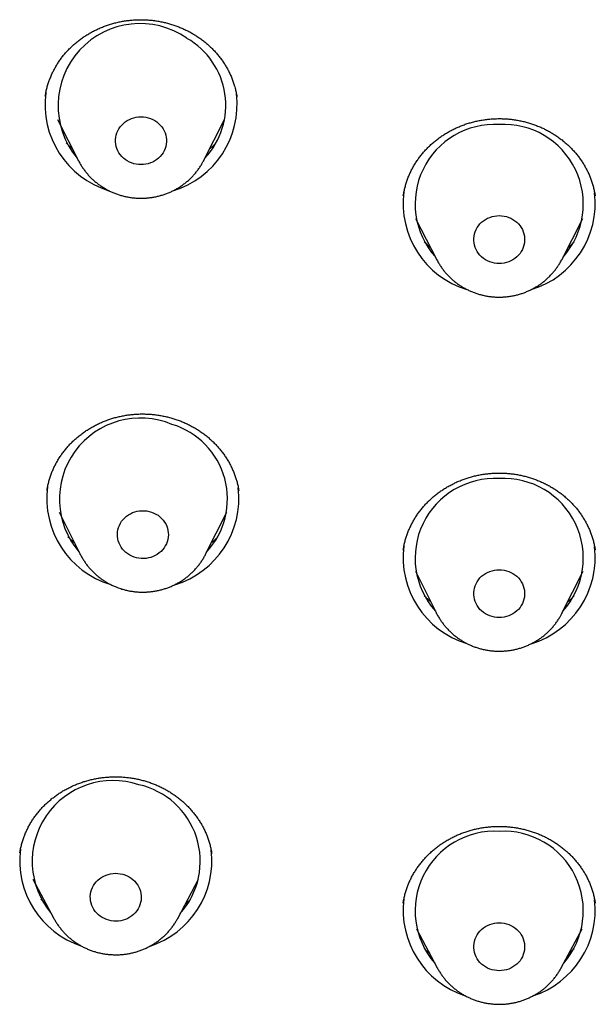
# Model space of a CAD drawing. Header units: millimetres. Extents: x 8 to 459, y 12 to 878.
# Tile 149 of 180: x 235 to 245, y 799 to 816. Entities that reach past the tile are written whole.
import ezdxf

# ---------------------------------------------------------------- set-up
doc = ezdxf.new("R2010")
doc.units = ezdxf.units.MM

msp = doc.modelspace()

# ---------------------------------------------------------------- linework, layer by layer
at = {"color": 7, "linetype": 'Continuous', "lineweight": 30}
for p, q in [((234.984, 814.733), (234.983, 814.729)), ((235.198, 814.317), (235.572, 813.589)), ((237.777, 813.589), (238.151, 814.317)), ((237.777, 813.589), (237.775, 813.585)), ((241.308, 812.978), (241.306, 812.97)), ((244.693, 812.973), (244.692, 812.978)), ((241.524, 812.572), (241.897, 811.844)), ((244.103, 811.844), (244.476, 812.572)), ((241.899, 811.841), (241.897, 811.844)), ((244.103, 811.844), (244.101, 811.841)), ((235.226, 807.389), (235.599, 806.645)), ((237.815, 806.645), (238.188, 807.389)), ((241.307, 806.725), (241.306, 806.717)), ((244.693, 806.72), (244.693, 806.725)), ((241.519, 806.347), (241.892, 805.602)), ((244.108, 805.602), (244.481, 806.347)), ((241.894, 805.598), (241.892, 805.602)), ((244.108, 805.602), (244.106, 805.598)), ((234.765, 800.907), (235.134, 800.215)), ((237.322, 800.215), (237.691, 800.907)), ((241.305, 800.488), (241.304, 800.49)), ((241.306, 800.49), (241.305, 800.483)), ((244.694, 800.486), (244.694, 800.49)), ((241.537, 800.032), (241.906, 799.341)), ((244.094, 799.341), (244.463, 800.032)), ((244.094, 799.341), (244.093, 799.338))]:
    msp.add_line(p, q, dxfattribs=at)
at = {"color": 7, "linetype": 'Continuous', "lineweight": 30, "flags": 128}
for points in [[(236.918, 814.3), (236.953, 814.277), (236.985, 814.25), (237.015, 814.221), (237.041, 814.19), (237.064, 814.156), (237.084, 814.12), (237.1, 814.083), (237.112, 814.044), (237.12, 814.005), (237.124, 813.965), (237.124, 813.924), (237.12, 813.884), (237.112, 813.845), (237.1, 813.806), (237.084, 813.769), (237.064, 813.733), (237.041, 813.699), (237.015, 813.667), (236.985, 813.638), (236.953, 813.612), (236.918, 813.589), (236.881, 813.569), (236.842, 813.552), (236.801, 813.539), (236.76, 813.529), (236.717, 813.523), (236.675, 813.522), (236.632, 813.523), (236.589, 813.529), (236.548, 813.539), (236.507, 813.552), (236.468, 813.569), (236.431, 813.589), (236.396, 813.612), (236.364, 813.638), (236.334, 813.667), (236.308, 813.699), (236.285, 813.733), (236.265, 813.769), (236.249, 813.806), (236.237, 813.845), (236.229, 813.884), (236.225, 813.924), (236.225, 813.965), (236.229, 814.005), (236.237, 814.044), (236.249, 814.083), (236.265, 814.12), (236.285, 814.156), (236.308, 814.19), (236.334, 814.221), (236.364, 814.25), (236.396, 814.277), (236.431, 814.3), (236.468, 814.32), (236.507, 814.337), (236.548, 814.35), (236.589, 814.36), (236.632, 814.365), (236.675, 814.367), (236.717, 814.365), (236.76, 814.36), (236.801, 814.35), (236.842, 814.337), (236.881, 814.32), (236.918, 814.3)], [(235.573, 813.587), (235.573, 813.586), (235.572, 813.589)], [(243, 812.622), (243.043, 812.62), (243.085, 812.614), (243.127, 812.605), (243.167, 812.592), (243.206, 812.575), (243.243, 812.555), (243.278, 812.531), (243.311, 812.505), (243.34, 812.476), (243.367, 812.444), (243.39, 812.411), (243.409, 812.375), (243.425, 812.337), (243.437, 812.299), (243.445, 812.259), (243.449, 812.219), (243.449, 812.179), (243.445, 812.139), (243.437, 812.099), (243.425, 812.061), (243.409, 812.023), (243.39, 811.988), (243.367, 811.954), (243.34, 811.922), (243.311, 811.893), (243.278, 811.867), (243.243, 811.843), (243.206, 811.823), (243.167, 811.806), (243.127, 811.793), (243.085, 811.784), (243.043, 811.778), (243, 811.776), (242.957, 811.778), (242.915, 811.784), (242.873, 811.793), (242.833, 811.806), (242.794, 811.823), (242.757, 811.843), (242.722, 811.867), (242.689, 811.893), (242.66, 811.922), (242.633, 811.954), (242.61, 811.988), (242.591, 812.023), (242.575, 812.061), (242.563, 812.099), (242.555, 812.139), (242.551, 812.179), (242.551, 812.219), (242.555, 812.259), (242.563, 812.299), (242.575, 812.337), (242.591, 812.375), (242.61, 812.411), (242.633, 812.444), (242.66, 812.476), (242.689, 812.505), (242.722, 812.531), (242.757, 812.555), (242.794, 812.575), (242.833, 812.592), (242.873, 812.605), (242.915, 812.614), (242.957, 812.62), (243, 812.622)], [(236.861, 807.388), (236.9, 807.372), (236.938, 807.353), (236.974, 807.331), (237.007, 807.305), (237.037, 807.277), (237.065, 807.246), (237.089, 807.213), (237.11, 807.178), (237.127, 807.141), (237.141, 807.103), (237.15, 807.064), (237.155, 807.024), (237.157, 806.984), (237.154, 806.943), (237.147, 806.904), (237.137, 806.865), (237.122, 806.827), (237.103, 806.791), (237.081, 806.756), (237.056, 806.724), (237.028, 806.694), (236.996, 806.666), (236.962, 806.642), (236.926, 806.621), (236.887, 806.603), (236.847, 806.589), (236.806, 806.578), (236.764, 806.571), (236.721, 806.568), (236.678, 806.568), (236.636, 806.573), (236.594, 806.581), (236.553, 806.593), (236.513, 806.609), (236.476, 806.628), (236.44, 806.65), (236.407, 806.675), (236.376, 806.703), (236.349, 806.734), (236.324, 806.767), (236.304, 806.803), (236.286, 806.839), (236.273, 806.878), (236.264, 806.917), (236.258, 806.957), (236.257, 806.997), (236.26, 807.037), (236.266, 807.077), (236.277, 807.116), (236.292, 807.154), (236.31, 807.19), (236.332, 807.225), (236.358, 807.257), (236.386, 807.287), (236.418, 807.314), (236.452, 807.339), (236.488, 807.36), (236.526, 807.378), (236.566, 807.392), (236.608, 807.403), (236.65, 807.41), (236.693, 807.413), (236.735, 807.412), (236.778, 807.408), (236.82, 807.4), (236.861, 807.388)], [(235.6, 806.642), (235.601, 806.641), (235.599, 806.645)], [(243, 806.37), (243.043, 806.369), (243.085, 806.363), (243.127, 806.353), (243.167, 806.34), (243.206, 806.323), (243.243, 806.303), (243.278, 806.28), (243.311, 806.254), (243.34, 806.225), (243.367, 806.193), (243.39, 806.159), (243.409, 806.123), (243.425, 806.086), (243.437, 806.047), (243.445, 806.008), (243.449, 805.968), (243.449, 805.927), (243.445, 805.887), (243.437, 805.848), (243.425, 805.809), (243.409, 805.772), (243.39, 805.736), (243.367, 805.702), (243.34, 805.671), (243.311, 805.642), (243.278, 805.615), (243.243, 805.592), (243.206, 805.572), (243.167, 805.555), (243.127, 805.542), (243.085, 805.532), (243.043, 805.527), (243, 805.525), (242.957, 805.527), (242.915, 805.532), (242.873, 805.542), (242.833, 805.555), (242.794, 805.572), (242.757, 805.592), (242.722, 805.615), (242.689, 805.642), (242.66, 805.671), (242.633, 805.702), (242.61, 805.736), (242.591, 805.772), (242.575, 805.809), (242.563, 805.848), (242.555, 805.887), (242.551, 805.927), (242.551, 805.968), (242.555, 806.008), (242.563, 806.047), (242.575, 806.086), (242.591, 806.123), (242.61, 806.159), (242.633, 806.193), (242.66, 806.225), (242.689, 806.254), (242.722, 806.28), (242.757, 806.303), (242.794, 806.323), (242.833, 806.34), (242.873, 806.353), (242.915, 806.363), (242.957, 806.369), (243, 806.37)], [(236.35, 800.995), (236.39, 800.982), (236.429, 800.966), (236.467, 800.946), (236.502, 800.923), (236.535, 800.897), (236.565, 800.869), (236.591, 800.837), (236.615, 800.804), (236.635, 800.768), (236.651, 800.731), (236.664, 800.693), (236.673, 800.653), (236.677, 800.613), (236.678, 800.573), (236.674, 800.533), (236.667, 800.493), (236.655, 800.455), (236.64, 800.417), (236.621, 800.381), (236.598, 800.347), (236.572, 800.315), (236.543, 800.285), (236.511, 800.259), (236.476, 800.235), (236.439, 800.214), (236.401, 800.197), (236.36, 800.184), (236.319, 800.174), (236.276, 800.167), (236.234, 800.165), (236.191, 800.166), (236.148, 800.172), (236.107, 800.181), (236.066, 800.193), (236.027, 800.21), (235.99, 800.229), (235.954, 800.252), (235.922, 800.278), (235.892, 800.307), (235.865, 800.338), (235.841, 800.372), (235.821, 800.407), (235.805, 800.445), (235.792, 800.483), (235.784, 800.522), (235.779, 800.562), (235.778, 800.603), (235.782, 800.643), (235.79, 800.682), (235.801, 800.721), (235.816, 800.759), (235.836, 800.795), (235.858, 800.829), (235.884, 800.861), (235.914, 800.89), (235.946, 800.917), (235.98, 800.941), (236.017, 800.961), (236.056, 800.978), (236.096, 800.992), (236.137, 801.002), (236.18, 801.008), (236.223, 801.011), (236.265, 801.009), (236.308, 801.004), (236.35, 800.995)], [(243, 800.136), (243.043, 800.134), (243.085, 800.128), (243.127, 800.119), (243.167, 800.106), (243.206, 800.089), (243.243, 800.069), (243.278, 800.046), (243.311, 800.019), (243.34, 799.99), (243.367, 799.958), (243.39, 799.925), (243.409, 799.889), (243.425, 799.852), (243.437, 799.813), (243.445, 799.773), (243.449, 799.733), (243.449, 799.693), (243.445, 799.653), (243.437, 799.614), (243.425, 799.575), (243.409, 799.538), (243.39, 799.502), (243.367, 799.468), (243.34, 799.436), (243.311, 799.407), (243.278, 799.381), (243.243, 799.357), (243.206, 799.337), (243.167, 799.321), (243.127, 799.307), (243.085, 799.298), (243.043, 799.292), (243, 799.29), (242.957, 799.292), (242.915, 799.298), (242.873, 799.307), (242.833, 799.321), (242.794, 799.337), (242.757, 799.357), (242.722, 799.381), (242.689, 799.407), (242.66, 799.436), (242.633, 799.468), (242.61, 799.502), (242.591, 799.538), (242.575, 799.575), (242.563, 799.614), (242.555, 799.653), (242.551, 799.693), (242.551, 799.733), (242.555, 799.773), (242.563, 799.813), (242.575, 799.852), (242.591, 799.889), (242.61, 799.925), (242.633, 799.958), (242.66, 799.99), (242.689, 800.019), (242.722, 800.046), (242.757, 800.069), (242.794, 800.089), (242.833, 800.106), (242.873, 800.119), (242.915, 800.128), (242.957, 800.134), (243, 800.136)]]:
    msp.add_lwpolyline(points, dxfattribs=at)
at = {"color": 7, "linetype": 'Continuous', "lineweight": 30}
for centre, radius, start, end in [((236.656, 814.567), 1.447, 55.0161, 219.979), ((236.809, 814.57), 1.362, 316.7871, 60.2376), ((236.569, 814.584), 1.591, 172.3643, 253.0854), ((236.775, 814.587), 1.596, 286.8675, 6.7445), ((242.919, 812.829), 1.404, 86.6813, 221.8459), ((243.08, 812.828), 1.405, 318.1967, 93.2761), ((242.894, 812.838), 1.591, 172.5593, 253.0402), ((243.1, 812.842), 1.596, 286.9236, 6.6363), ((236.665, 807.617), 1.432, 67.1897, 220.7789), ((236.823, 807.618), 1.377, 317.1653, 73.2677), ((236.601, 807.63), 1.591, 172.4935, 253.083), ((236.807, 807.633), 1.596, 286.87, 6.6775), ((242.919, 806.577), 1.404, 86.6809, 221.9124), ((243.08, 806.577), 1.405, 318.1302, 93.2765), ((242.894, 806.587), 1.591, 172.6139, 253.0394), ((243.1, 806.591), 1.596, 286.924, 6.6059), ((236.179, 801.222), 1.427, 71.4479, 220.2146), ((236.336, 801.223), 1.384, 318.17, 77.6227), ((242.92, 800.349), 1.405, 86.7435, 221.0829), ((243.08, 800.349), 1.405, 318.9171, 93.2565), ((236.12, 801.234), 1.589, 172.6288, 251.7856), ((236.333, 801.236), 1.593, 287.9375, 6.5547), ((242.892, 800.359), 1.589, 172.7457, 251.8016), ((243.104, 800.361), 1.592, 287.9396, 6.5915)]:
    msp.add_arc(centre, radius, start, end, dxfattribs=at)
for points, knots in [([(234.983, 814.733), (234.985, 814.748), (234.991, 814.787), (235.005, 814.849), (235.024, 814.919), (235.046, 814.988), (235.072, 815.057), (235.101, 815.125), (235.134, 815.191), (235.17, 815.256), (235.208, 815.319), (235.25, 815.38), (235.295, 815.439), (235.342, 815.496), (235.393, 815.551), (235.447, 815.605), (235.503, 815.656), (235.561, 815.704), (235.622, 815.75), (235.685, 815.793), (235.75, 815.833), (235.816, 815.871), (235.885, 815.905), (235.955, 815.937), (236.027, 815.966), (236.1, 815.992), (236.175, 816.014), (236.25, 816.034), (236.327, 816.05), (236.404, 816.063), (236.481, 816.072), (236.559, 816.079), (236.637, 816.082), (236.715, 816.081), (236.793, 816.078), (236.871, 816.071), (236.949, 816.061), (237.026, 816.047), (237.102, 816.03), (237.178, 816.011), (237.252, 815.987), (237.325, 815.961), (237.397, 815.932), (237.467, 815.9), (237.536, 815.865), (237.602, 815.827), (237.667, 815.786), (237.73, 815.742), (237.79, 815.696), (237.848, 815.648), (237.904, 815.597), (237.957, 815.544), (238.008, 815.488), (238.056, 815.43), (238.101, 815.371), (238.142, 815.31), (238.181, 815.247), (238.217, 815.182), (238.249, 815.116), (238.278, 815.049), (238.304, 814.98), (238.327, 814.911), (238.345, 814.84), (238.36, 814.775), (238.366, 814.734), (238.369, 814.717)], [0, 0, 0, 0, 0.010241, 0.02631, 0.042409, 0.058611, 0.074888, 0.091198, 0.107496, 0.123731, 0.139863, 0.155882, 0.171864, 0.187914, 0.204021, 0.22016, 0.236306, 0.252426, 0.268493, 0.284484, 0.300426, 0.316323, 0.332305, 0.348275, 0.36424, 0.380207, 0.396181, 0.412169, 0.428174, 0.444111, 0.460018, 0.47591, 0.491796, 0.507688, 0.523592, 0.539515, 0.555467, 0.571431, 0.587325, 0.603233, 0.619164, 0.635113, 0.651074, 0.667044, 0.683016, 0.698986, 0.714931, 0.730866, 0.746833, 0.762829, 0.778848, 0.794886, 0.810938, 0.826999, 0.843069, 0.85913, 0.875213, 0.891308, 0.907418, 0.923553, 0.939719, 0.955925, 0.972179, 0.988436, 1, 1, 1, 1]), ([(241.306, 812.971), (241.306, 812.975), (241.31, 813.003), (241.32, 813.055), (241.337, 813.127), (241.357, 813.197), (241.381, 813.267), (241.408, 813.335), (241.438, 813.401), (241.472, 813.467), (241.509, 813.531), (241.549, 813.593), (241.592, 813.653), (241.638, 813.712), (241.688, 813.769), (241.739, 813.823), (241.794, 813.876), (241.851, 813.926), (241.91, 813.973), (241.972, 814.018), (242.035, 814.06), (242.101, 814.099), (242.168, 814.136), (242.238, 814.17), (242.309, 814.2), (242.381, 814.228), (242.455, 814.253), (242.53, 814.274), (242.605, 814.292), (242.682, 814.308), (242.759, 814.319), (242.837, 814.328), (242.915, 814.333), (242.994, 814.335), (243.072, 814.334), (243.15, 814.329), (243.228, 814.321), (243.305, 814.31), (243.382, 814.295), (243.458, 814.277), (243.533, 814.257), (243.607, 814.232), (243.679, 814.205), (243.75, 814.175), (243.82, 814.142), (243.887, 814.106), (243.953, 814.067), (244.017, 814.026), (244.079, 813.981), (244.139, 813.934), (244.196, 813.885), (244.251, 813.833), (244.303, 813.779), (244.352, 813.723), (244.399, 813.665), (244.442, 813.605), (244.483, 813.544), (244.52, 813.48), (244.555, 813.415), (244.586, 813.349), (244.614, 813.281), (244.638, 813.212), (244.659, 813.143), (244.676, 813.072), (244.688, 813.015), (244.693, 812.982), (244.694, 812.973)], [0, 0, 0, 0, 0.002865, 0.019111, 0.035373, 0.051617, 0.067816, 0.083943, 0.100016, 0.116025, 0.132124, 0.148205, 0.164273, 0.180333, 0.196391, 0.212453, 0.228525, 0.244519, 0.260476, 0.276406, 0.292321, 0.308229, 0.324139, 0.34006, 0.355999, 0.371938, 0.387814, 0.403683, 0.419567, 0.435462, 0.451362, 0.46726, 0.483153, 0.499036, 0.514886, 0.530711, 0.546558, 0.562424, 0.578305, 0.594195, 0.610089, 0.62598, 0.641869, 0.657735, 0.67362, 0.689503, 0.705394, 0.721299, 0.737229, 0.753191, 0.769197, 0.785227, 0.801182, 0.817136, 0.833104, 0.849092, 0.865107, 0.881153, 0.897237, 0.91336, 0.929373, 0.945429, 0.961568, 0.977765, 0.993994, 1, 1, 1, 1]), ([(235.462, 813.802), (235.443, 813.819), (235.406, 813.851), (235.371, 813.885), (235.354, 813.902)], [0, 0, 0, 0, 0.505949, 1, 1, 1, 1]), ([(237.994, 813.9), (237.989, 813.895), (237.966, 813.872), (237.93, 813.838), (237.898, 813.811), (237.886, 813.8)], [0, 0, 0, 0, 0.150291, 0.667582, 1, 1, 1, 1]), ([(235.573, 813.587), (235.577, 813.58), (235.59, 813.553), (235.616, 813.509), (235.652, 813.454), (235.691, 813.402), (235.732, 813.351), (235.777, 813.303), (235.824, 813.257), (235.873, 813.214), (235.925, 813.174), (235.974, 813.139), (236.007, 813.119), (236.021, 813.11)], [0, 0, 0, 0, 0.037017, 0.135353, 0.233786, 0.332326, 0.430978, 0.529748, 0.628638, 0.72765, 0.826784, 0.926039, 1, 1, 1, 1]), ([(236.021, 813.11), (236.034, 813.102), (236.066, 813.084), (236.118, 813.056), (236.179, 813.029), (236.241, 813.004), (236.304, 812.983), (236.369, 812.966), (236.434, 812.951), (236.5, 812.94), (236.567, 812.933), (236.634, 812.929), (236.701, 812.929), (236.769, 812.932), (236.835, 812.939), (236.902, 812.949), (236.968, 812.963), (237.032, 812.98), (237.096, 813), (237.159, 813.024), (237.22, 813.051), (237.28, 813.082), (237.337, 813.115), (237.393, 813.151), (237.446, 813.191), (237.498, 813.233), (237.546, 813.277), (237.593, 813.324), (237.636, 813.374), (237.676, 813.426), (237.714, 813.479), (237.747, 813.532), (237.766, 813.568), (237.775, 813.584)], [0, 0, 0, 0, 0.021944, 0.054614, 0.087305, 0.120028, 0.152781, 0.185561, 0.218366, 0.251193, 0.284038, 0.316898, 0.349771, 0.382653, 0.41554, 0.448428, 0.481314, 0.514194, 0.547065, 0.579923, 0.612765, 0.645586, 0.678384, 0.711155, 0.743896, 0.776604, 0.809276, 0.841911, 0.874506, 0.907059, 0.939571, 0.972041, 1, 1, 1, 1]), ([(241.788, 812.056), (241.772, 812.07), (241.737, 812.1), (241.7, 812.135), (241.679, 812.156), (241.676, 812.16)], [0, 0, 0, 0, 0.410319, 0.912428, 1, 1, 1, 1]), ([(244.322, 812.158), (244.319, 812.155), (244.298, 812.133), (244.262, 812.099), (244.227, 812.07), (244.212, 812.057)], [0, 0, 0, 0, 0.090959, 0.602215, 1, 1, 1, 1]), ([(241.899, 811.841), (241.905, 811.829), (241.921, 811.798), (241.951, 811.749), (241.987, 811.695), (242.027, 811.643), (242.069, 811.593), (242.114, 811.546), (242.162, 811.501), (242.212, 811.458), (242.264, 811.418), (242.319, 811.381), (242.376, 811.347), (242.434, 811.316), (242.495, 811.288), (242.557, 811.263), (242.62, 811.241), (242.684, 811.223), (242.749, 811.208), (242.816, 811.196), (242.882, 811.189), (242.944, 811.184), (242.983, 811.184), (243, 811.184)], [0, 0, 0, 0, 0.030474, 0.079048, 0.127671, 0.176348, 0.225082, 0.273873, 0.322725, 0.371637, 0.420609, 0.46964, 0.518728, 0.567872, 0.617067, 0.666312, 0.715603, 0.764935, 0.814305, 0.863708, 0.91314, 0.962596, 1, 1, 1, 1]), ([(243, 811.184), (243.015, 811.184), (243.052, 811.184), (243.112, 811.188), (243.178, 811.196), (243.245, 811.207), (243.31, 811.221), (243.375, 811.239), (243.438, 811.261), (243.5, 811.286), (243.561, 811.313), (243.62, 811.345), (243.677, 811.379), (243.733, 811.416), (243.786, 811.456), (243.836, 811.499), (243.884, 811.544), (243.93, 811.592), (243.972, 811.642), (244.012, 811.694), (244.049, 811.748), (244.078, 811.797), (244.095, 811.829), (244.101, 811.841)], [0, 0, 0, 0, 0.0327434, 0.082251, 0.1317679, 0.1812853, 0.2307981, 0.2803009, 0.3297882, 0.3792547, 0.4286951, 0.4781038, 0.5274759, 0.5768061, 0.62609, 0.675323, 0.7245015, 0.7736222, 0.8226825, 0.8716805, 0.9206154, 0.9694869, 1, 1, 1, 1]), ([(235.014, 807.771), (235.017, 807.791), (235.024, 807.834), (235.039, 807.9), (235.058, 807.971), (235.081, 808.04), (235.107, 808.108), (235.136, 808.174), (235.169, 808.24), (235.205, 808.304), (235.244, 808.367), (235.287, 808.428), (235.332, 808.487), (235.38, 808.544), (235.431, 808.599), (235.484, 808.651), (235.54, 808.701), (235.599, 808.749), (235.66, 808.794), (235.723, 808.837), (235.788, 808.877), (235.855, 808.914), (235.924, 808.949), (235.995, 808.98), (236.067, 809.008), (236.14, 809.034), (236.214, 809.056), (236.289, 809.075), (236.366, 809.09), (236.443, 809.103), (236.52, 809.112), (236.598, 809.118), (236.677, 809.121), (236.755, 809.12), (236.833, 809.116), (236.911, 809.109), (236.988, 809.099), (237.065, 809.085), (237.142, 809.068), (237.217, 809.048), (237.291, 809.025), (237.364, 808.998), (237.435, 808.969), (237.505, 808.937), (237.574, 808.902), (237.64, 808.864), (237.705, 808.823), (237.768, 808.779), (237.828, 808.733), (237.886, 808.684), (237.941, 808.634), (237.994, 808.58), (238.044, 808.525), (238.092, 808.468), (238.136, 808.408), (238.178, 808.347), (238.217, 808.284), (238.252, 808.219), (238.284, 808.153), (238.313, 808.086), (238.339, 808.018), (238.361, 807.949), (238.379, 807.879), (238.393, 807.816), (238.399, 807.777), (238.401, 807.762)], [0, 0, 0, 0, 0.013086, 0.029425, 0.045707, 0.061893, 0.077964, 0.094001, 0.110109, 0.126274, 0.14247, 0.158673, 0.174847, 0.190969, 0.207013, 0.223004, 0.23892, 0.254936, 0.270936, 0.286924, 0.302909, 0.318897, 0.334895, 0.350904, 0.36684, 0.382746, 0.398632, 0.414508, 0.430385, 0.44627, 0.462171, 0.478096, 0.494028, 0.509894, 0.525764, 0.541654, 0.557559, 0.573474, 0.589393, 0.60531, 0.621221, 0.637105, 0.652971, 0.668865, 0.684784, 0.700722, 0.716675, 0.732638, 0.748607, 0.76458, 0.780539, 0.79652, 0.812509, 0.828513, 0.84454, 0.860598, 0.876697, 0.892846, 0.909018, 0.925117, 0.941224, 0.957346, 0.973489, 0.989658, 1, 1, 1, 1]), ([(241.305, 806.717), (241.306, 806.721), (241.31, 806.75), (241.32, 806.802), (241.336, 806.873), (241.357, 806.943), (241.38, 807.012), (241.407, 807.08), (241.438, 807.146), (241.471, 807.211), (241.508, 807.275), (241.548, 807.337), (241.591, 807.397), (241.638, 807.456), (241.687, 807.512), (241.738, 807.567), (241.793, 807.619), (241.85, 807.669), (241.909, 807.716), (241.97, 807.761), (242.034, 807.803), (242.1, 807.842), (242.167, 807.878), (242.236, 807.912), (242.307, 807.943), (242.38, 807.97), (242.453, 807.995), (242.528, 808.016), (242.604, 808.035), (242.68, 808.05), (242.758, 808.062), (242.836, 808.07), (242.914, 808.076), (242.992, 808.078), (243.07, 808.076), (243.148, 808.072), (243.226, 808.064), (243.303, 808.053), (243.38, 808.038), (243.456, 808.021), (243.531, 808), (243.605, 807.976), (243.677, 807.949), (243.749, 807.919), (243.818, 807.886), (243.886, 807.85), (243.952, 807.812), (244.016, 807.77), (244.078, 807.726), (244.137, 807.679), (244.195, 807.63), (244.25, 807.579), (244.302, 807.525), (244.351, 807.469), (244.398, 807.412), (244.441, 807.352), (244.482, 807.291), (244.52, 807.227), (244.554, 807.163), (244.585, 807.096), (244.613, 807.029), (244.637, 806.961), (244.659, 806.891), (244.676, 806.821), (244.688, 806.764), (244.693, 806.73), (244.694, 806.72)], [0, 0, 0, 0, 0.002839, 0.019087, 0.035352, 0.051599, 0.067799, 0.083928, 0.100003, 0.116007, 0.132104, 0.148182, 0.164245, 0.180299, 0.19635, 0.212404, 0.228466, 0.244451, 0.260399, 0.276319, 0.292222, 0.308118, 0.324015, 0.339923, 0.355848, 0.371774, 0.387637, 0.403491, 0.41936, 0.43524, 0.451125, 0.467008, 0.482886, 0.498754, 0.51459, 0.530399, 0.54623, 0.562081, 0.577946, 0.593821, 0.609699, 0.625576, 0.64145, 0.657302, 0.673173, 0.689042, 0.704919, 0.720811, 0.736726, 0.752675, 0.768668, 0.784688, 0.800634, 0.816579, 0.832538, 0.848518, 0.864525, 0.880565, 0.896643, 0.912762, 0.928772, 0.944825, 0.960962, 0.977159, 0.993389, 1, 1, 1, 1]), ([(235.498, 806.846), (235.479, 806.862), (235.441, 806.895), (235.404, 806.93), (235.386, 806.949), (235.385, 806.95)], [0, 0, 0, 0, 0.482879, 0.981194, 1, 1, 1, 1]), ([(238.029, 806.949), (238.023, 806.944), (238.001, 806.92), (237.963, 806.885), (237.929, 806.856), (237.915, 806.844)], [0, 0, 0, 0, 0.1457184, 0.637504, 1, 1, 1, 1]), ([(235.601, 806.642), (235.606, 806.631), (235.621, 806.602), (235.649, 806.554), (235.685, 806.5), (235.723, 806.447), (235.765, 806.397), (235.809, 806.349), (235.856, 806.303), (235.906, 806.26), (235.958, 806.219), (236.012, 806.181), (236.068, 806.146), (236.127, 806.114), (236.186, 806.086), (236.243, 806.062), (236.279, 806.049), (236.295, 806.043)], [0, 0, 0, 0, 0.0380517, 0.1074984, 0.1770145, 0.2466057, 0.3162765, 0.3860303, 0.4558692, 0.5257942, 0.5958053, 0.6659012, 0.7360798, 0.8063381, 0.8766723, 0.947078, 1, 1, 1, 1]), ([(236.295, 806.043), (236.309, 806.039), (236.345, 806.027), (236.402, 806.011), (236.467, 805.997), (236.534, 805.986), (236.6, 805.979), (236.667, 805.975), (236.735, 805.975), (236.802, 805.978), (236.869, 805.985), (236.935, 805.995), (237.001, 806.009), (237.066, 806.026), (237.129, 806.046), (237.192, 806.07), (237.253, 806.097), (237.312, 806.128), (237.37, 806.161), (237.426, 806.198), (237.479, 806.237), (237.531, 806.279), (237.579, 806.324), (237.625, 806.371), (237.669, 806.42), (237.709, 806.472), (237.747, 806.526), (237.781, 806.581), (237.803, 806.621), (237.814, 806.643), (237.814, 806.645)], [0, 0, 0, 0, 0.0248888, 0.0622882, 0.0997057, 0.1371479, 0.1746113, 0.2120924, 0.2495876, 0.287093, 0.3246038, 0.3621161, 0.3996257, 0.4371288, 0.4746212, 0.5120989, 0.5495578, 0.5869937, 0.6244028, 0.6617812, 0.6991252, 0.7364316, 0.7736974, 0.8109199, 0.848097, 0.8852274, 0.9223099, 0.9593445, 0.9963315, 1, 1, 1, 1]), ([(241.792, 805.803), (241.775, 805.817), (241.74, 805.847), (241.701, 805.883), (241.68, 805.905), (241.676, 805.909)], [0, 0, 0, 0, 0.406946, 0.890855, 1, 1, 1, 1]), ([(244.323, 805.908), (244.32, 805.905), (244.299, 805.883), (244.261, 805.848), (244.225, 805.817), (244.209, 805.803)], [0, 0, 0, 0, 0.089129, 0.58051, 1, 1, 1, 1]), ([(241.895, 805.598), (241.902, 805.583), (241.92, 805.549), (241.951, 805.498), (241.987, 805.444), (242.027, 805.392), (242.069, 805.342), (242.114, 805.294), (242.162, 805.249), (242.212, 805.207), (242.264, 805.167), (242.319, 805.13), (242.376, 805.095), (242.434, 805.064), (242.495, 805.036), (242.557, 805.011), (242.62, 804.99), (242.684, 804.971), (242.749, 804.956), (242.816, 804.945), (242.882, 804.937), (242.944, 804.933), (242.983, 804.932), (243, 804.932)], [0, 0, 0, 0, 0.037451, 0.085676, 0.133949, 0.182276, 0.230659, 0.279099, 0.3276, 0.376159, 0.424779, 0.473457, 0.522192, 0.570982, 0.619823, 0.668714, 0.71765, 0.766627, 0.815641, 0.864689, 0.913765, 0.962865, 1, 1, 1, 1]), ([(243, 804.932), (243.015, 804.932), (243.052, 804.933), (243.112, 804.937), (243.178, 804.944), (243.245, 804.955), (243.31, 804.97), (243.375, 804.988), (243.438, 805.009), (243.5, 805.034), (243.561, 805.062), (243.62, 805.093), (243.677, 805.127), (243.733, 805.164), (243.786, 805.204), (243.836, 805.247), (243.884, 805.292), (243.93, 805.34), (243.972, 805.39), (244.012, 805.443), (244.049, 805.497), (244.08, 805.549), (244.098, 805.583), (244.106, 805.598)], [0, 0, 0, 0, 0.0324937, 0.0816237, 0.1307629, 0.1799027, 0.2290379, 0.2781631, 0.327273, 0.3763623, 0.4254256, 0.4744575, 0.523453, 0.572407, 0.621315, 0.6701726, 0.718976, 0.7677221, 0.8164082, 0.8650325, 0.9135942, 0.962093, 1, 1, 1, 1]), ([(234.534, 801.37), (234.535, 801.373), (234.538, 801.4), (234.548, 801.45), (234.565, 801.52), (234.585, 801.59), (234.608, 801.658), (234.636, 801.725), (234.666, 801.792), (234.7, 801.857), (234.737, 801.921), (234.777, 801.983), (234.821, 802.043), (234.867, 802.101), (234.916, 802.157), (234.967, 802.21), (235.021, 802.262), (235.078, 802.311), (235.137, 802.358), (235.199, 802.403), (235.263, 802.444), (235.329, 802.484), (235.397, 802.52), (235.466, 802.553), (235.537, 802.583), (235.609, 802.611), (235.682, 802.635), (235.757, 802.656), (235.833, 802.674), (235.909, 802.689), (235.987, 802.7), (236.065, 802.708), (236.143, 802.713), (236.221, 802.715), (236.299, 802.714), (236.377, 802.709), (236.455, 802.701), (236.533, 802.689), (236.609, 802.675), (236.685, 802.657), (236.76, 802.636), (236.834, 802.612), (236.906, 802.585), (236.977, 802.555), (237.047, 802.522), (237.115, 802.486), (237.181, 802.447), (237.245, 802.405), (237.307, 802.361), (237.367, 802.315), (237.424, 802.266), (237.478, 802.214), (237.531, 802.161), (237.58, 802.105), (237.627, 802.047), (237.671, 801.987), (237.711, 801.926), (237.749, 801.862), (237.784, 801.798), (237.815, 801.732), (237.843, 801.665), (237.867, 801.597), (237.888, 801.527), (237.906, 801.457), (237.918, 801.401), (237.922, 801.368), (237.924, 801.358)], [0, 0, 0, 0, 0.00196, 0.018256, 0.034459, 0.050547, 0.066602, 0.08273, 0.098915, 0.115133, 0.131358, 0.147555, 0.163699, 0.179766, 0.195778, 0.211705, 0.227735, 0.243746, 0.259744, 0.275736, 0.291728, 0.307727, 0.323737, 0.339672, 0.355576, 0.371457, 0.387326, 0.403192, 0.419066, 0.434954, 0.450863, 0.46678, 0.482631, 0.498482, 0.514351, 0.530235, 0.546127, 0.562021, 0.577913, 0.593799, 0.609657, 0.625493, 0.641355, 0.657241, 0.673145, 0.689063, 0.70499, 0.720921, 0.736855, 0.752774, 0.768714, 0.784661, 0.800621, 0.816603, 0.832615, 0.848668, 0.86477, 0.880902, 0.896964, 0.91303, 0.929114, 0.945222, 0.961357, 0.977525, 0.993727, 1, 1, 1, 1]), ([(241.304, 800.483), (241.305, 800.487), (241.308, 800.515), (241.319, 800.566), (241.335, 800.637), (241.355, 800.707), (241.379, 800.776), (241.406, 800.844), (241.436, 800.91), (241.47, 800.975), (241.507, 801.038), (241.547, 801.1), (241.59, 801.16), (241.636, 801.219), (241.685, 801.275), (241.736, 801.329), (241.791, 801.381), (241.848, 801.431), (241.907, 801.478), (241.968, 801.523), (242.032, 801.565), (242.097, 801.604), (242.165, 801.64), (242.234, 801.674), (242.305, 801.705), (242.377, 801.732), (242.451, 801.757), (242.525, 801.778), (242.601, 801.797), (242.678, 801.812), (242.755, 801.824), (242.833, 801.832), (242.911, 801.838), (242.989, 801.84), (243.068, 801.839), (243.146, 801.834), (243.223, 801.826), (243.301, 801.815), (243.377, 801.801), (243.453, 801.784), (243.528, 801.763), (243.602, 801.74), (243.675, 801.713), (243.746, 801.683), (243.816, 801.65), (243.883, 801.615), (243.949, 801.576), (244.013, 801.535), (244.075, 801.492), (244.135, 801.445), (244.193, 801.396), (244.248, 801.345), (244.3, 801.292), (244.35, 801.236), (244.396, 801.179), (244.44, 801.12), (244.481, 801.058), (244.519, 800.996), (244.553, 800.931), (244.585, 800.865), (244.613, 800.798), (244.637, 800.73), (244.658, 800.661), (244.676, 800.591), (244.688, 800.532), (244.693, 800.497), (244.695, 800.486)], [0, 0, 0, 0, 0.002701, 0.01895, 0.035214, 0.051461, 0.067661, 0.08379, 0.099863, 0.115861, 0.131952, 0.148023, 0.164078, 0.180123, 0.196163, 0.212205, 0.228255, 0.244229, 0.260163, 0.276069, 0.291957, 0.307836, 0.323716, 0.339606, 0.355513, 0.371421, 0.387268, 0.403102, 0.418952, 0.434812, 0.450677, 0.466541, 0.4824, 0.498248, 0.514065, 0.529854, 0.545665, 0.561495, 0.57734, 0.593195, 0.609054, 0.624911, 0.640766, 0.6566, 0.672451, 0.688302, 0.704161, 0.720035, 0.735933, 0.751863, 0.767838, 0.783844, 0.799779, 0.815709, 0.831655, 0.847623, 0.863619, 0.879649, 0.895717, 0.911828, 0.927928, 0.943881, 0.960013, 0.976205, 0.992434, 1, 1, 1, 1]), ([(234.999, 800.468), (234.987, 800.479), (234.955, 800.506), (234.925, 800.535), (234.907, 800.553), (234.907, 800.553)], [0, 0, 0, 0, 0.388086, 0.995278, 1, 1, 1, 1]), ([(237.548, 800.551), (237.542, 800.545), (237.518, 800.52), (237.487, 800.492), (237.461, 800.47), (237.455, 800.465)], [0, 0, 0, 0, 0.208378, 0.808593, 1, 1, 1, 1]), ([(235.135, 800.215), (235.14, 800.206), (235.155, 800.178), (235.183, 800.132), (235.22, 800.078), (235.259, 800.026), (235.302, 799.977), (235.347, 799.929), (235.395, 799.884), (235.446, 799.842), (235.499, 799.803), (235.554, 799.766), (235.611, 799.732), (235.669, 799.701), (235.73, 799.673), (235.792, 799.649), (235.85, 799.629), (235.888, 799.619), (235.904, 799.614)], [0, 0, 0, 0, 0.03195, 0.097053, 0.162223, 0.227466, 0.292784, 0.358181, 0.423658, 0.489216, 0.554854, 0.620571, 0.686365, 0.752232, 0.818169, 0.884172, 0.950234, 1, 1, 1, 1]), ([(235.904, 799.614), (235.918, 799.611), (235.954, 799.602), (236.013, 799.59), (236.079, 799.581), (236.146, 799.575), (236.213, 799.572), (236.28, 799.573), (236.347, 799.577), (236.414, 799.585), (236.48, 799.597), (236.546, 799.612), (236.61, 799.63), (236.673, 799.652), (236.736, 799.677), (236.796, 799.706), (236.855, 799.737), (236.912, 799.772), (236.967, 799.809), (237.019, 799.849), (237.07, 799.892), (237.118, 799.938), (237.163, 799.986), (237.205, 800.036), (237.244, 800.089), (237.281, 800.143), (237.306, 800.186), (237.319, 800.21), (237.322, 800.216)], [0, 0, 0, 0, 0.026672, 0.066843, 0.107031, 0.147241, 0.187468, 0.227709, 0.267959, 0.308213, 0.348467, 0.388717, 0.428958, 0.469187, 0.509397, 0.549586, 0.589749, 0.629882, 0.66998, 0.71004, 0.750058, 0.790032, 0.829958, 0.869835, 0.909662, 0.949437, 0.98916, 1, 1, 1, 1]), ([(241.772, 799.592), (241.762, 799.601), (241.732, 799.626), (241.7, 799.656), (241.68, 799.678), (241.676, 799.681)], [0, 0, 0, 0, 0.306655, 0.885639, 1, 1, 1, 1]), ([(244.323, 799.68), (244.318, 799.675), (244.295, 799.652), (244.264, 799.622), (244.236, 799.599), (244.228, 799.592)], [0, 0, 0, 0, 0.166962, 0.755122, 1, 1, 1, 1]), ([(241.907, 799.34), (241.911, 799.333), (241.924, 799.307), (241.951, 799.263), (241.987, 799.209), (242.027, 799.157), (242.069, 799.107), (242.114, 799.06), (242.162, 799.015), (242.212, 798.972), (242.264, 798.932), (242.319, 798.895), (242.376, 798.861), (242.434, 798.83), (242.495, 798.802), (242.557, 798.777), (242.62, 798.755), (242.684, 798.737), (242.749, 798.722), (242.816, 798.711), (242.882, 798.703), (242.944, 798.698), (242.983, 798.698), (243, 798.698)], [0, 0, 0, 0, 0.017896, 0.0671, 0.116354, 0.165663, 0.215028, 0.264453, 0.313939, 0.363485, 0.413092, 0.462759, 0.512484, 0.562265, 0.612099, 0.661983, 0.711913, 0.761885, 0.811896, 0.86194, 0.912013, 0.962111, 1, 1, 1, 1]), ([(243, 798.698), (243.015, 798.698), (243.052, 798.698), (243.112, 798.702), (243.178, 798.71), (243.245, 798.721), (243.31, 798.735), (243.375, 798.754), (243.438, 798.775), (243.5, 798.8), (243.561, 798.828), (243.62, 798.859), (243.677, 798.893), (243.733, 798.93), (243.786, 798.97), (243.836, 799.013), (243.884, 799.058), (243.93, 799.106), (243.972, 799.156), (244.012, 799.208), (244.049, 799.262), (244.075, 799.306), (244.089, 799.332), (244.092, 799.339)], [0, 0, 0, 0, 0.033197, 0.083391, 0.133595, 0.183799, 0.233998, 0.284187, 0.334361, 0.384513, 0.434639, 0.484733, 0.534789, 0.584803, 0.634771, 0.684686, 0.734547, 0.784348, 0.834089, 0.883766, 0.93338, 0.982929, 1, 1, 1, 1])]:
    msp.add_open_spline(points, degree=3, knots=knots, dxfattribs=at)

doc.saveas('drawing.dxf')
